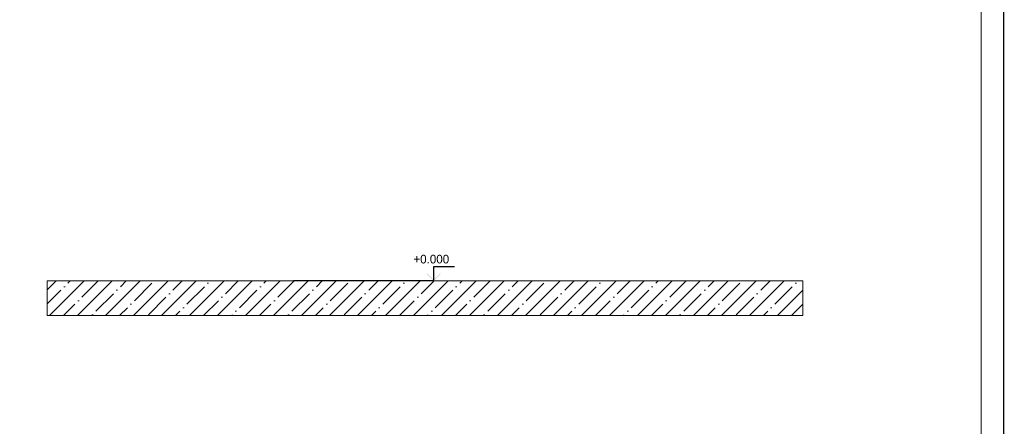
# Paper-space layout 'Layout1' of a CAD drawing. Extents: x -2 to 1033, y -36 to 596.
# Tile 57 of 63: x 557 to 841, y 309 to 426. Entities that reach past the tile are written whole.
import ezdxf
from ezdxf.enums import TextEntityAlignment as Align

# ---------------------------------------------------------------- set-up
doc = ezdxf.new("R2010")
doc.units = 0
doc.layers.get('DEFPOINTS').update_dxf_attribs({"color": 132, "linetype": 'CONTINUOUS'})
doc.layers.add('RAMECEK_HP', color=251, linetype='CONTINUOUS')
doc.layers.add('SS_BETON-DESKY', color=9, linetype='CONTINUOUS', lineweight=13)
doc.layers.add('SS_KOTY-VYSKOVA', color=140, linetype='CONTINUOUS', lineweight=25)
doc.styles.add('ROMANS', font='romans.shx', dxfattribs={"width": 0.8})

# ---------------------------------------------------------------- blocks, each defined once
blk = doc.blocks.new('*U6')
at = {"layer": 'RAMECEK_HP', "lineweight": 35, "const_width": 0.35}
for points in [[(0, 594), (0, 0), (841, 0), (841, 594)], [(6.5, 587.5), (6.5, 6.5), (834.5, 6.5), (834.5, 587.5)]]:
    blk.add_lwpolyline(points, close=True, dxfattribs=at)
at = {"layer": 'DEFPOINTS', "style": 'ROMANS', "width": 0.8}
blk.add_attdef('TISK', text='', height=10, dxfattribs=at).set_placement((841, -33), align=Align.RIGHT)

psp = doc.layouts.get("Layout1")

# ---------------------------------------------------------------- hatches: boundary and pattern name
at = {"layer": 'SS_BETON-DESKY'}
h = psp.add_hatch(dxfattribs=at)
h.set_pattern_fill('ANSI35', color=256, scale=0.9, style=0)
h.set_pattern_definition([(45, (585.965, 458.526), (-4.04112, 4.04112), []), (45, (590.0063, 458.526), (-4.04112, 4.04112), [7.14375, -1.42875, 0, -1.42875])])
h.paths.add_polyline_path([(564.8435, 351.1262), (564.8435, 341.1262), (782.9652, 341.1262), (782.9652, 351.1262)], flags=0)
at = {"layer": 'SS_KOTY-VYSKOVA'}
psp.add_hatch(color=256, dxfattribs=at).paths.add_polyline_path([(674.5516, 353.2676), (674.4102, 353.1262), (676.4102, 351.1262), (678.4102, 353.1262), (678.2688, 353.2676), (676.4102, 351.4091)])

# ---------------------------------------------------------------- linework, layer by layer
at = {"layer": 'SS_BETON-DESKY', "ltscale": 0.25}
for p, q in [((782.9652, 351.1262), (564.8435, 351.1262)), ((564.8435, 351.1262), (564.8435, 341.1262)), ((782.9652, 341.1262), (782.9652, 351.1262)), ((564.8435, 341.1262), (782.9652, 341.1262))]:
    psp.add_line(p, q, dxfattribs=at)
at = {"layer": 'SS_KOTY-VYSKOVA'}
for p, q in [((682.4102, 355.1262), (676.4102, 355.1262)), ((676.4102, 355.1262), (676.4102, 351.4091)), ((676.4102, 351.1262), (635.9734, 351.1262))]:
    psp.add_line(p, q, dxfattribs=at)

# ---------------------------------------------------------------- block references
at = {"layer": 'RAMECEK_HP'}
psp.add_blockref('*U6', (0, 0), dxfattribs=at)

# ---------------------------------------------------------------- texts
at = {"layer": 'SS_KOTY-VYSKOVA'}
psp.add_text('+0.000', height=2.5, dxfattribs=at).set_placement((670.5766, 356.1262))

doc.saveas('drawing.dxf')
